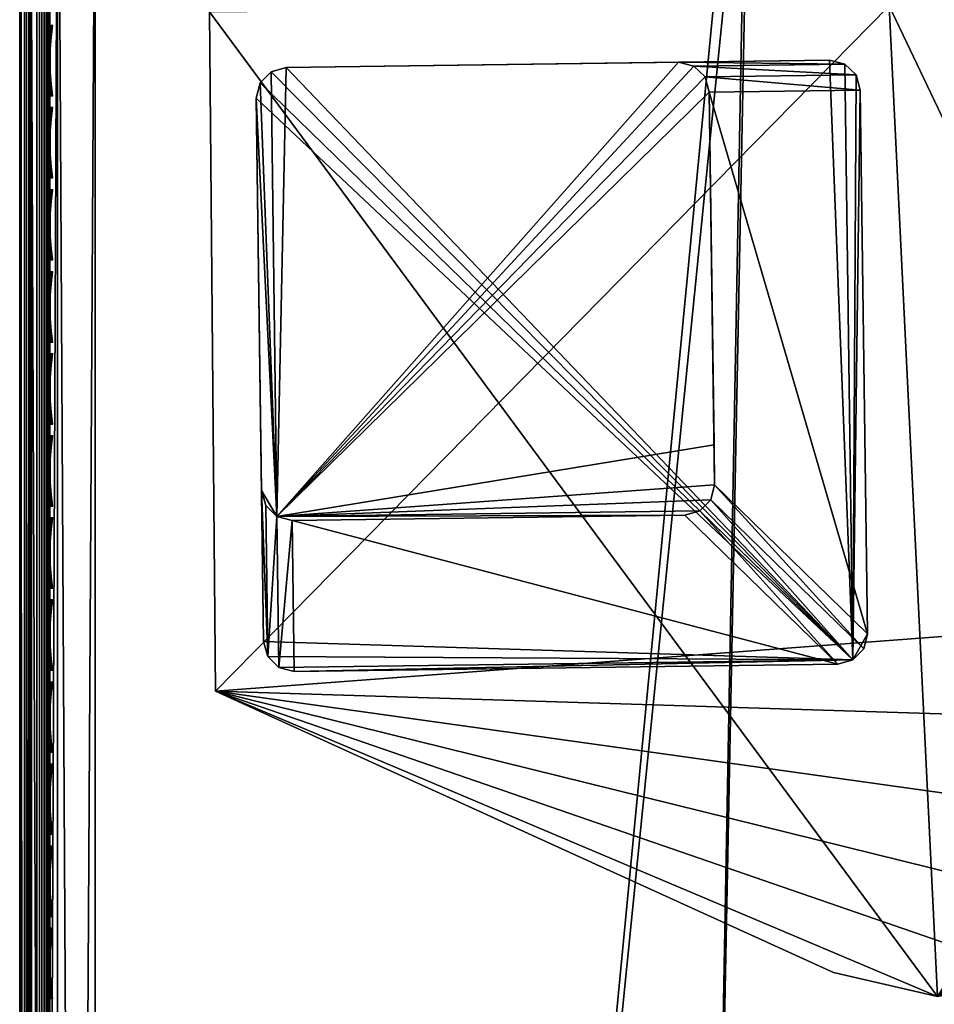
# Model space of a CAD drawing. Header units: inches. Extents: x 0 to 31.9, y -32.8 to 0.
# Tile 239 of 256: x 0 to 3, y -5.2 to -1.9. Entities that reach past the tile are written whole.
import ezdxf

# ---------------------------------------------------------------- set-up
doc = ezdxf.new("R2010")
doc.units = ezdxf.units.IN
doc.header["$LTSCALE"] = 0.03937
doc.header["$MEASUREMENT"] = 0
for name, color, linetype in [('A-FURN-3-ST', 151, 'Continuous'), ('A-FURN-3-ST-LG', 252, 'Continuous'), ('A-FURN-3-ST-LGHW', 32, 'Continuous'), ('A-FURN-3-ST-SEAM', 250, 'Continuous'), ('A-FURN-3-STITCH', 15, 'Continuous')]:
    doc.layers.add(name, color=color, linetype=linetype)

msp = doc.modelspace()

# ---------------------------------------------------------------- meshes
at = {"layer": 'A-FURN-3-ST'}
mesh = msp.add_polyface(dxfattribs=at)
corners = [(0, -23.1604, 5.25), (0, -0.5005, 5.25), (0.0335, -23.1604, 5.125), (0.0471, -23.4405, 5.2201), (0.0121, -23.3915, 5.2691), (0.0121, -23.2855, 5.1981), (0.0472, -23.3121, 5.134), (0, -23.2561, 5.2691), (0, -23.3372, 5.3233), (0.073, -23.3237, 5.1059), (0.125, -23.1604, 5.0335), (0.1943, -23.3494, 5.0439), (0.25, -23.1604, 5), (0.2494, -23.3518, 5.0381), (0.2497, -22.7661, 17.9789), (0.25, -22.5516, 18), (0.1946, -22.7649, 17.9728), (0.125, -22.5516, 17.9665), (0.0731, -22.7518, 17.907), (0.0335, -22.5516, 17.875), (0.0473, -22.7459, 17.8771), (0.0121, -22.7323, 17.8091), (0.0121, -22.9061, 17.7562), (0.0472, -22.9326, 17.8203), (0.0121, -23.0662, 17.6707), (0.0471, -23.1047, 17.7283), (0.0121, -23.2066, 17.5555), (0.0471, -23.2556, 17.6045), (0.012, -23.3218, 17.4152), (0.047, -23.3794, 17.4537), (0, -23.3367, 17.2257), (0.012, -23.4075, 17.2551), (0, -23.2581, 17.3726), (0, -23.1524, 17.5012), (0, -23.0236, 17.6069), (0, -22.8767, 17.6853), (0, -22.7173, 17.7337), (0, -22.5516, 17.75), (0.1939, -23.3246, 17.6736), (0.2489, -23.3291, 17.6781), (0.1941, -23.1589, 17.8095), (0.2491, -23.1624, 17.8148), (0.1943, -22.9699, 17.9104), (0.2494, -22.9723, 17.9163), (0.073, -22.9442, 17.8484), (0.0729, -23.1216, 17.7536), (0.0728, -23.2771, 17.626), (0.0728, -23.4047, 17.4706), (0.1937, -23.4606, 17.508), (1.9696, -23.3764, 17.6781), (1.9799, -23.1488, 17.8528), (1.9921, -22.8839, 17.9626), (1.9787, -23.2079, 5), (0, -23.4104, 5.5002), (0, -23.3914, 5.4045), (0, -23.4016, 16.9007), (0, -0.2505, 5.5), (0, -23.3852, 17.0664)]
mesh.append_faces([[corners[k] for k in face] for face in [(0, 1, 2), (3, 4, 5, 6), (6, 5, 2), (2, 5, 0), (0, 5, 7), (7, 5, 8), (8, 5, 4), (6, 2, 9), (9, 2, 10), (9, 10, 11), (11, 10, 12), (11, 12, 13), (14, 15, 16), (16, 15, 17), (16, 17, 18), (18, 17, 19), (18, 19, 20), (20, 19, 21), (20, 21, 22, 23), (23, 22, 24, 25), (25, 24, 26, 27), (27, 26, 28, 29), (30, 31, 32), (32, 31, 28), (32, 28, 33), (33, 28, 26), (33, 26, 34), (34, 26, 24), (34, 24, 35), (35, 24, 22), (35, 22, 36), (36, 22, 21), (36, 21, 37), (37, 21, 19), (38, 39, 40), (40, 39, 41), (40, 41, 42), (42, 41, 43), (42, 43, 16), (16, 43, 14), (42, 16, 18, 44), (44, 18, 20, 23), (44, 23, 25, 45), (45, 25, 27, 46), (46, 27, 29, 47), (42, 44, 45, 40), (40, 45, 46, 38), (38, 46, 47, 48), (39, 49, 41), (41, 50, 43), (43, 51, 14), (52, 13, 12), (0, 53, 1), (7, 8, 0), (0, 8, 54), (0, 54, 53), (53, 55, 56), (55, 57, 37), (37, 57, 30), (37, 30, 32), (32, 33, 37), (37, 33, 34), (37, 34, 35), (35, 36, 37)]])
mesh = msp.add_polyface(dxfattribs=at)
corners = [(13.0748, -2.4795, 18), (13.1341, -2.201, 17.9625), (10.9613, -2.0663, 18), (11.0109, -1.786, 17.9625), (8.8349, -1.7261, 18), (8.8748, -1.4442, 17.9625), (6.698, -1.4591, 18), (6.7281, -1.176, 17.9625), (4.5532, -1.2657, 18), (4.5735, -0.9817, 17.9625), (2.403, -1.1461, 18), (13.296, -1.4403, 17.1847), (13.3037, -1.4036, 16.9), (11.1463, -1.02, 17.1847), (11.1526, -0.9831, 16.9), (0.2502, -0.8859, 17.9788), (0.25, -1.1005, 18), (13.2732, -1.5477, 17.45), (11.1272, -1.1283, 17.45), (13.2368, -1.7187, 17.6778), (11.0968, -1.3004, 17.6778), (8.9682, -0.7828, 17.45), (8.9438, -0.9559, 17.6778), (13.1894, -1.9416, 17.8526), (11.0572, -1.5248, 17.8526), (8.9119, -1.1815, 17.8526), (6.7561, -0.9121, 17.8526), (13.3037, -1.4036, 5.5), (11.1526, -0.9831, 5.5), (13.1995, -1.8926, 5), (11.0655, -1.4755, 5), (13.2394, -1.7055, 5.0381), (11.0989, -1.287, 5.0381), (11.1272, -1.1273, 5.1464), (13.2732, -1.5468, 5.1464), (11.1461, -1.0206, 5.3087), (13.2958, -1.4408, 5.3087), (8.9184, -1.1319, 5), (8.9452, -0.9425, 5.0381), (8.968, -0.7818, 5.1464), (15.318, -2.3829, 5), (8.8263, -24.1308, 5), (7.1307, -23.7908, 5), (5.4222, -23.5234, 5), (3.7038, -23.3289, 5), (6.7607, -0.8624, 5), (4.595, -0.6671, 5), (1.9787, -23.2079, 5), (2.424, -0.5465, 5), (0.25, -23.1604, 5), (0.25, -0.5005, 5), (0.0335, -23.1604, 5.125), (0, -0.5005, 5.25), (0.0335, -0.5005, 5.125), (0.125, -23.1604, 5.0335), (0.125, -0.5005, 5.0335), (0.0335, -1.1005, 17.875), (0.0122, -0.9197, 17.8092), (0, -1.1005, 17.75), (0.25, -22.5516, 18), (0.125, -22.5516, 17.9665), (0.125, -1.1005, 17.9665), (0.0335, -22.5516, 17.875), (0, -22.5516, 17.75), (0, -23.4104, 5.5002), (0, -0.2505, 5.5), (0, -23.4016, 16.9007), (0, -0.2505, 16.9), (8.958, -23.5365, 18), (15.1728, -2.965, 18), (7.2364, -23.1913, 18), (5.5016, -22.9198, 18), (3.7568, -22.7225, 18), (2.0052, -22.5997, 18)]
mesh.append_faces([[corners[k] for k in face] for face in [(0, 1, 2), (2, 1, 3), (2, 3, 4), (4, 3, 5), (4, 5, 6), (6, 5, 7), (6, 7, 8), (8, 7, 9), (8, 9, 10), (11, 12, 13), (13, 12, 14), (15, 16, 10), (17, 11, 13, 18), (19, 17, 18, 20), (20, 18, 21, 22), (23, 19, 20, 24), (24, 20, 22, 25), (1, 23, 24, 3), (3, 24, 25, 5), (5, 25, 26, 7), (12, 27, 14), (14, 27, 28), (29, 30, 31), (31, 30, 32), (31, 32, 33, 34), (34, 33, 35, 36), (36, 35, 27), (27, 35, 28), (30, 37, 32), (32, 37, 38), (32, 38, 39, 33), (40, 41, 29), (29, 42, 30), (30, 43, 37), (37, 44, 45), (45, 44, 46), (46, 47, 48), (48, 49, 50), (51, 52, 53), (51, 53, 54), (54, 53, 55), (54, 55, 49), (49, 55, 50), (56, 57, 58), (59, 16, 60), (60, 16, 61), (60, 61, 62), (62, 61, 56), (62, 56, 63), (63, 56, 58), (52, 64, 65), (65, 66, 67), (67, 66, 63), (67, 63, 58), (68, 69, 0), (70, 0, 2), (71, 2, 4), (72, 4, 6), (72, 6, 8), (72, 8, 73), (73, 8, 10), (73, 10, 59), (59, 10, 16)]])
mesh = msp.add_polyface(dxfattribs=at)
corners = [(8.9184, -1.1319, 5), (5.4222, -23.5234, 5), (3.7038, -23.3289, 5), (4.595, -0.6671, 5), (1.9787, -23.2079, 5), (2.424, -0.5465, 5), (0.25, -23.1604, 5), (7.0449, -24.2745, 16.9008), (7.0512, -24.2374, 17.1854), (5.3573, -24.0103, 16.9008), (5.3619, -23.9729, 17.1854), (3.6599, -23.8182, 16.9008), (3.6628, -23.7807, 17.1854), (1.956, -23.6986, 16.9008), (1.9571, -23.6609, 17.1854), (0.2485, -23.6516, 16.9008), (0.2486, -23.5676, 17.3215), (1.9617, -23.551, 17.4505), (0.2487, -23.4659, 17.5116), (1.9696, -23.3764, 17.6781), (0.2491, -23.1624, 17.8148), (1.9799, -23.1488, 17.8528), (0.2494, -22.9723, 17.9163), (1.9921, -22.8839, 17.9626), (0.2497, -22.7661, 17.9789), (2.0052, -22.5997, 18), (0.25, -22.5516, 18), (5.4641, -23.2019, 17.9626), (7.2364, -23.1913, 18), (5.5016, -22.9198, 18), (3.7315, -23.0059, 17.9626), (3.7568, -22.7225, 18), (7.1404, -23.7326, 17.8528), (7.1867, -23.4715, 17.9626), (5.4291, -23.4648, 17.8528), (3.7079, -23.2701, 17.8528), (7.1007, -23.9569, 17.6781), (5.3991, -23.6906, 17.6781), (3.6877, -23.4969, 17.6781), (7.0703, -24.1291, 17.4505), (5.3761, -23.8639, 17.4505), (3.6723, -23.6711, 17.4505), (7.0434, -24.2832, 5.5004), (5.3561, -24.019, 5.5004), (3.6592, -23.827, 5.5004), (1.9556, -23.7073, 5.5004), (0.2485, -23.6604, 5.5004), (7.0499, -24.2458, 5.3089), (5.361, -23.9814, 5.3089), (3.6624, -23.7891, 5.3089), (1.9571, -23.6694, 5.3089), (0.2486, -23.6223, 5.309), (1.9621, -23.5612, 5.1466), (0.2489, -23.5141, 5.1466), (1.9697, -23.3991, 5.0381), (0.2494, -23.3518, 5.0381), (3.6866, -23.5196, 5.0381), (3.672, -23.6812, 5.1466), (5.3968, -23.7131, 5.0381), (5.3753, -23.874, 5.1466), (7.1307, -23.7908, 5), (7.0972, -23.9793, 5.0381), (7.0688, -24.1391, 5.1466), (8.8349, -1.7261, 18)]
mesh.append_faces([[corners[k] for k in face] for face in [(0, 1, 2), (3, 2, 4), (5, 4, 6), (7, 8, 9), (9, 8, 10), (9, 10, 11), (11, 10, 12), (11, 12, 13), (13, 12, 14), (13, 14, 15), (16, 14, 17), (18, 17, 19), (20, 19, 21), (22, 21, 23), (24, 23, 25), (24, 25, 26), (27, 28, 29), (27, 29, 30), (30, 29, 31), (30, 31, 23), (23, 31, 25), (32, 33, 27, 34), (34, 27, 30, 35), (35, 30, 23, 21), (36, 32, 34, 37), (37, 34, 35, 38), (38, 35, 21, 19), (39, 36, 37, 40), (40, 37, 38, 41), (41, 38, 19, 17), (8, 39, 40, 10), (10, 40, 41, 12), (12, 41, 17, 14), (42, 7, 43), (43, 7, 9), (43, 9, 44), (44, 9, 11), (44, 11, 45), (45, 11, 13), (45, 13, 46), (47, 42, 43), (47, 43, 48), (48, 43, 44), (48, 44, 49), (49, 44, 45), (49, 45, 50), (50, 45, 46), (50, 51, 52), (52, 53, 54), (54, 55, 4), (4, 2, 54), (54, 2, 56), (54, 56, 57, 52), (52, 57, 49, 50), (2, 1, 56), (56, 1, 58), (56, 58, 59, 57), (57, 59, 48, 49), (1, 60, 58), (58, 60, 61), (58, 61, 62, 59), (59, 62, 47, 48), (29, 63, 31)]])
at = {"layer": 'A-FURN-3-ST-LG'}
mesh = msp.add_polyface(dxfattribs=at)
corners = [(2.7568, -4.0559, 4.8029), (0.908, -4.0939, 4.8029), (2.7071, -4.0698, 4.8029), (0.8578, -4.0811, 4.8029), (0.8207, -4.0448, 4.8029), (0.8067, -3.9948, 4.8029), (0.7826, -2.1967, 4.8029), (0.7953, -2.1466, 4.8029), (0.8314, -2.1095, 4.8029), (0.8811, -2.0955, 4.8029), (2.6793, -2.0714, 4.8029), (2.7297, -2.084, 4.8029), (2.7669, -2.1201, 4.8029), (2.781, -2.1699, 4.8029), (2.8051, -3.9691, 4.8029), (2.7926, -4.0191, 4.8029), (0.8314, -2.1095, 0.0066), (0.8811, -2.0955, 0.0066), (0.7953, -2.1466, 0.0066), (0.7826, -2.1967, 0.0066), (2.1796, -2.0781, 0.0066), (2.2301, -2.0907, 0.0066), (2.2673, -2.1268, 0.0066), (2.2815, -2.1766, 0.0066), (0.9013, -3.5942, 0.0066), (0.8511, -3.5815, 0.0066), (0.814, -3.5452, 0.0066), (0.8, -3.4951, 0.0066), (2.2008, -3.5768, 0.0066), (2.2504, -3.5629, 0.0066), (2.2862, -3.5261, 0.0066), (2.2989, -3.4762, 0.0066), (2.2971, -3.3437, 0.0066)]
mesh.append_faces([[corners[k] for k in face] for face in [(16, 9, 17), (16, 8, 9), (6, 18, 19), (6, 7, 18), (10, 17, 9), (10, 20, 17), (11, 20, 10), (11, 21, 20), (12, 21, 11), (12, 22, 21), (13, 22, 12), (13, 23, 22), (3, 24, 1), (3, 25, 24), (4, 25, 3), (4, 26, 25), (27, 4, 5), (27, 26, 4), (5, 19, 27), (5, 6, 19), (2, 24, 28), (2, 1, 24), (29, 2, 28), (29, 0, 2), (30, 0, 29), (30, 15, 0), (31, 15, 30), (31, 14, 15), (23, 14, 31), (23, 13, 14)]])
mesh.append_faces([[corners[k] for k in face] for face in [(0, 1, 2), (18, 8, 16), (25, 28, 24), (25, 22, 23)]], dxfattribs={"vtx0": -1})
mesh.append_faces([[corners[k] for k in face] for face in [(25, 32, 31)]], dxfattribs={"vtx0": -1, "vtx1": -1})
mesh.append_faces([[corners[k] for k in face] for face in [(0, 3, 1), (0, 4, 3), (0, 5, 4), (0, 6, 5), (0, 7, 6), (0, 8, 7), (0, 9, 8), (0, 10, 9), (0, 11, 10), (0, 12, 11), (0, 13, 12), (0, 14, 13), (25, 29, 28), (25, 30, 29), (25, 21, 22), (25, 20, 21), (25, 17, 20), (25, 16, 17), (25, 18, 16), (25, 19, 18), (25, 27, 19)]], dxfattribs={"vtx0": -1, "vtx2": -1})
mesh.append_faces([[corners[k] for k in face] for face in [(23, 31, 32), (25, 23, 32)]], dxfattribs={"vtx1": -1, "vtx2": -1})
mesh.append_faces([[corners[k] for k in face] for face in [(0, 15, 14), (18, 7, 8), (25, 31, 30), (25, 26, 27)]], dxfattribs={"vtx2": -1})
at = {"layer": 'A-FURN-3-ST-LGHW'}
mesh = msp.add_polyface(dxfattribs=at)
corners = [(0.6478, -4.1596, 5.0066), (3.0367, -5.1692, 5.0066), (2.6919, -5.0908, 5.0066), (3.3844, -5.1047, 5.0066), (3.6781, -4.9078, 5.0066), (3.8698, -4.6106, 5.0066), (3.9281, -4.2618, 5.0066), (3.8435, -3.9184, 5.0066), (2.8761, -1.8912, 5.0066), (0.6277, -1.9112, 5.0066), (2.6919, -5.0908, 4.7568), (3.0367, -5.1692, 4.7568), (3.3844, -5.1047, 4.7568), (3.6781, -4.9078, 4.7568), (3.8698, -4.6106, 4.7568), (3.9281, -4.2618, 4.7568), (3.8435, -3.9184, 4.7568), (0.6478, -4.1596, 4.7568), (0.6277, -1.9112, 4.7568), (2.8761, -1.8912, 4.7568)]
mesh.append_faces([[corners[k] for k in face] for face in [(2, 10, 1), (10, 11, 1), (1, 11, 3), (11, 12, 3), (3, 12, 4), (12, 13, 4), (4, 13, 5), (13, 14, 5), (5, 14, 6), (14, 15, 6), (7, 6, 16), (6, 15, 16), (8, 7, 19), (7, 16, 19), (17, 10, 0), (10, 2, 0)]])
mesh.append_faces([[corners[k] for k in face] for face in [(2, 1, 0), (10, 17, 11), (9, 8, 18), (0, 9, 17)]], dxfattribs={"vtx1": -1})
mesh.append_faces([[corners[k] for k in face] for face in [(1, 3, 0), (3, 4, 0), (4, 5, 0), (5, 6, 0), (6, 7, 0), (7, 8, 0), (17, 18, 11), (18, 19, 11), (19, 16, 11), (16, 15, 11), (15, 14, 11), (14, 13, 11)]], dxfattribs={"vtx1": -1, "vtx2": -1})
mesh.append_faces([[corners[k] for k in face] for face in [(8, 9, 0), (13, 12, 11), (8, 19, 18), (9, 18, 17)]], dxfattribs={"vtx2": -1})
at = {"layer": 'A-FURN-3-ST-SEAM'}
mesh = msp.add_polyface(dxfattribs=at)
corners = [(8.367, -0.901, 17.7208), (8.4032, -0.8871, 17.7271), (6.3732, -0.6491, 17.7271), (6.337, -0.664, 17.7208), (4.3366, -0.4765, 17.7271), (4.3042, -0.5161, 17.6902), (4.3338, -0.5192, 17.6706), (6.3348, -0.6871, 17.6902), (6.369, -0.6917, 17.6706), (8.3641, -0.924, 17.6902), (8.3976, -0.9296, 17.6706), (8.3652, -0.9155, 17.7078), (6.3356, -0.6786, 17.7078), (4.3057, -0.4929, 17.7208), (4.3048, -0.5076, 17.7078), (6.3745, -0.6357, 17.628), (8.3687, -0.8886, 17.6292), (6.3382, -0.6516, 17.6292), (4.3374, -0.4632, 17.628), (6.3353, -0.6818, 17.6522), (8.3648, -0.9188, 17.6522), (8.3664, -0.9059, 17.6377), (6.3365, -0.669, 17.6377), (4.3046, -0.5108, 17.6522), (4.3054, -0.4979, 17.6377), (4.3065, -0.4805, 17.6292), (8.372, -0.8633, 17.7259), (6.3407, -0.6262, 17.7259), (6.3419, -0.6139, 17.6344), (8.3736, -0.8511, 17.6344), (8.3755, -0.8366, 17.6473), (6.3433, -0.5994, 17.6473), (8.3766, -0.8281, 17.6648), (6.3441, -0.5908, 17.6648), (8.3767, -0.8269, 17.6842), (6.3443, -0.5896, 17.6842), (8.3759, -0.8331, 17.7027), (6.3437, -0.5959, 17.7027), (8.3743, -0.8459, 17.7173), (6.3424, -0.6087, 17.7173), (0.1, -8.2503, 17.9), (0.0965, -8.2503, 17.8826), (0.1, -1.1, 17.9), (0.0965, -1.1, 17.8826), (0.1, -0.9149, 17.8825), (0.0965, -0.9101, 17.8639), (0.1, -0.9068, 17.881), (0.1, -0.7328, 17.8301), (0.0965, -0.724, 17.8078), (0.1, -0.7173, 17.8239), (0.1, -0.5637, 17.7439), (0.0965, -0.5527, 17.7159), (0.0929, -8.2503, 17.9255), (0.0929, -1.1, 17.9255), (0.0929, -0.9018, 17.906), (0.0929, -0.7075, 17.8475), (0.0929, -0.5288, 17.7515), (0.0872, -0.7297, 17.7939), (0.0872, -0.5611, 17.7033), (0.0872, -1.1, 17.8675), (0.0872, -8.2503, 17.8675)]
mesh.append_faces([[corners[k] for k in face] for face in [(0, 1, 2), (0, 2, 3), (3, 2, 4), (5, 6, 7), (7, 6, 8), (7, 8, 9), (9, 8, 10), (11, 0, 3, 12), (12, 3, 13, 14), (9, 11, 12, 7), (7, 12, 14, 5), (15, 16, 17), (15, 17, 18), (6, 19, 8), (8, 19, 20), (8, 20, 10), (21, 20, 19, 22), (22, 19, 23, 24), (16, 21, 22, 17), (17, 22, 24, 25), (2, 26, 27), (2, 27, 4), (15, 28, 29), (30, 29, 28, 31), (32, 30, 31, 33), (34, 32, 33, 35), (36, 34, 35, 37), (38, 36, 37, 39), (26, 38, 39, 27), (40, 41, 42), (42, 41, 43), (42, 43, 44), (44, 43, 45), (44, 45, 46), (46, 45, 47), (47, 45, 48), (47, 48, 49), (49, 48, 50), (50, 48, 51), (52, 40, 53), (53, 40, 42), (53, 42, 44), (53, 44, 54), (54, 44, 46), (54, 46, 47), (54, 47, 55), (55, 47, 49), (55, 49, 50), (55, 50, 56), (57, 58, 51, 48), (59, 43, 41, 60)]])
mesh = msp.add_polyface(dxfattribs=at)
corners = [(0.0734, -0.5673, 17.694), (0.0872, -0.5611, 17.7033), (0.0872, -0.7297, 17.7939), (0.0734, -0.7341, 17.7835), (0.0872, -0.913, 17.8491), (0.0734, -0.9152, 17.8381), (0.0872, -1.1, 17.8675), (0.0734, -1.1, 17.8563), (0.0872, -8.2503, 17.8675), (0.0734, -8.2503, 17.8563), (0.0567, -8.2503, 17.8505), (0.0567, -1.1, 17.8505), (0.0567, -0.9163, 17.8324), (0.0567, -0.7363, 17.7781), (0.0567, -0.5706, 17.6892), (0.0228, -0.5659, 17.6961), (0.039, -0.57, 17.69), (0.039, -0.7359, 17.7791), (0.0228, -0.7331, 17.7858), (0.039, -0.9161, 17.8334), (0.0228, -0.9147, 17.8406), (0.039, -1.1, 17.8515), (0.0228, -1.1, 17.8588), (0.039, -8.2503, 17.8515), (0.0228, -8.2503, 17.8588), (0.0019, -8.2503, 17.8868), (0.0019, -1.1, 17.8868), (0.0019, -0.9093, 17.868), (0.0019, -0.7224, 17.8117), (0.0019, -0.5503, 17.7193), (0.0051, -0.5309, 17.7483), (0.0003, -0.5405, 17.734), (0.0003, -0.7156, 17.8281), (0.0051, -0.709, 17.8439), (0.0003, -0.9059, 17.8854), (0.0051, -0.9026, 17.9022), (0.0003, -1.1, 17.9045), (0.0051, -1.1, 17.9217), (0.0003, -8.2503, 17.9045), (0.0051, -8.2503, 17.9217), (0.0655, -8.2503, 17.9472), (0.0812, -8.2503, 17.939), (0.0812, -1.1, 17.939), (0.0655, -1.1, 17.9472), (0.0812, -0.8992, 17.9192), (0.0655, -0.8977, 17.9272), (0.0812, -0.7024, 17.8599), (0.0655, -0.6993, 17.8674), (0.0812, -0.5213, 17.7627), (0.0655, -0.5167, 17.7694), (0.0929, -8.2503, 17.9255), (0.0929, -1.1, 17.9255), (0.0929, -0.9018, 17.906), (0.0929, -0.7075, 17.8475), (0.0929, -0.5288, 17.7515), (0.0304, -0.5174, 17.7684), (0.0304, -0.6998, 17.8662), (0.0304, -0.8979, 17.9259), (0.0304, -1.1, 17.9459), (0.0304, -8.2503, 17.9459), (0.0155, -0.5228, 17.7603), (0.0155, -0.7035, 17.8573), (0.0155, -0.8998, 17.9164), (0.0155, -1.1, 17.9362), (0.0155, -8.2503, 17.9362), (0.0965, -0.724, 17.8078), (0.0965, -0.9101, 17.8639), (0.0965, -1.1, 17.8826)]
mesh.append_faces([[corners[k] for k in face] for face in [(0, 1, 2, 3), (3, 2, 4, 5), (5, 4, 6, 7), (7, 6, 8, 9), (9, 10, 11, 7), (7, 11, 12, 5), (5, 12, 13, 3), (3, 13, 14, 0), (15, 16, 17, 18), (18, 17, 19, 20), (20, 19, 21, 22), (22, 21, 23, 24), (24, 25, 26, 22), (22, 26, 27, 20), (20, 27, 28, 18), (18, 28, 29, 15), (30, 31, 32, 33), (33, 32, 34, 35), (35, 34, 36, 37), (37, 36, 38, 39), (40, 41, 42, 43), (43, 42, 44, 45), (45, 44, 46, 47), (47, 46, 48, 49), (41, 50, 51, 42), (42, 51, 52, 44), (44, 52, 53, 46), (46, 53, 54, 48), (49, 55, 56, 47), (47, 56, 57, 45), (45, 57, 58, 43), (43, 58, 59, 40), (55, 60, 61, 56), (56, 61, 62, 57), (57, 62, 63, 58), (58, 63, 64, 59), (60, 30, 33, 61), (61, 33, 35, 62), (62, 35, 37, 63), (63, 37, 39, 64), (17, 16, 14, 13), (32, 31, 29, 28), (2, 65, 66, 4), (4, 66, 67, 6), (17, 13, 12, 19), (19, 12, 11, 21), (21, 11, 10, 23), (32, 28, 27, 34), (34, 27, 26, 36), (36, 26, 25, 38)]])
at = {"layer": 'A-FURN-3-STITCH'}
mesh = msp.add_polymesh((7, 4), dxfattribs=at)
for k, corner in enumerate([(0.1093, -1.9568, 17.9558), (0.1071, -1.9567, 17.9543), (0.1028, -1.9567, 17.9514), (0.1007, -1.9567, 17.9499), (0.105, -1.9952, 17.9615), (0.1003, -1.9953, 17.9637), (0.096, -1.9952, 17.9608), (0.0964, -1.9951, 17.9556), (0.1024, -2.0341, 17.9646), (0.0977, -2.0341, 17.9669), (0.0934, -2.0341, 17.964), (0.0938, -2.034, 17.9588), (0.1016, -2.0732, 17.9652), (0.0969, -2.0732, 17.9675), (0.0926, -2.0732, 17.9646), (0.0929, -2.0731, 17.9594), (0.1024, -2.1122, 17.9633), (0.0977, -2.1123, 17.9656), (0.0934, -2.1122, 17.9627), (0.0938, -2.1121, 17.9575), (0.105, -2.151, 17.9589), (0.1003, -2.151, 17.9611), (0.096, -2.151, 17.9582), (0.0964, -2.1509, 17.953), (0.1093, -2.1892, 17.9519), (0.1071, -2.1892, 17.9505), (0.1028, -2.1892, 17.9476), (0.1007, -2.1891, 17.9461)]):
    mesh.set_mesh_vertex(divmod(k, 4), corner)
mesh = msp.add_polymesh((7, 4), dxfattribs=at)
for k, corner in enumerate([(0.1093, -2.2283, 17.9558), (0.1071, -2.2283, 17.9543), (0.1028, -2.2282, 17.9514), (0.1007, -2.2282, 17.9499), (0.105, -2.2667, 17.9615), (0.1003, -2.2668, 17.9637), (0.096, -2.2667, 17.9608), (0.0964, -2.2667, 17.9556), (0.1024, -2.3056, 17.9646), (0.0977, -2.3057, 17.9669), (0.0934, -2.3056, 17.964), (0.0938, -2.3055, 17.9588), (0.1016, -2.3447, 17.9652), (0.0969, -2.3448, 17.9675), (0.0926, -2.3447, 17.9646), (0.0929, -2.3446, 17.9594), (0.1024, -2.3838, 17.9633), (0.0977, -2.3838, 17.9656), (0.0934, -2.3838, 17.9627), (0.0938, -2.3837, 17.9575), (0.105, -2.4225, 17.9589), (0.1003, -2.4226, 17.9611), (0.096, -2.4225, 17.9582), (0.0964, -2.4224, 17.953), (0.1093, -2.4608, 17.9519), (0.1071, -2.4607, 17.9505), (0.1028, -2.4607, 17.9476), (0.1007, -2.4607, 17.9461)]):
    mesh.set_mesh_vertex(divmod(k, 4), corner)
mesh = msp.add_polymesh((7, 4), dxfattribs=at)
for k, corner in enumerate([(0.1093, -2.4998, 17.9558), (0.1071, -2.4998, 17.9543), (0.1028, -2.4998, 17.9514), (0.1007, -2.4997, 17.9499), (0.105, -2.5383, 17.9615), (0.1003, -2.5383, 17.9637), (0.096, -2.5383, 17.9608), (0.0964, -2.5382, 17.9556), (0.1024, -2.5772, 17.9646), (0.0977, -2.5772, 17.9669), (0.0934, -2.5772, 17.964), (0.0938, -2.5771, 17.9588), (0.1016, -2.6163, 17.9652), (0.0969, -2.6163, 17.9675), (0.0926, -2.6162, 17.9646), (0.0929, -2.6162, 17.9594), (0.1024, -2.6553, 17.9633), (0.0977, -2.6553, 17.9656), (0.0934, -2.6553, 17.9627), (0.0938, -2.6552, 17.9575), (0.105, -2.6941, 17.9589), (0.1003, -2.6941, 17.9611), (0.096, -2.694, 17.9582), (0.0964, -2.694, 17.953), (0.1093, -2.7323, 17.9519), (0.1071, -2.7323, 17.9505), (0.1028, -2.7322, 17.9476), (0.1007, -2.7322, 17.9461)]):
    mesh.set_mesh_vertex(divmod(k, 4), corner)
mesh = msp.add_polymesh((7, 4), dxfattribs=at)
for k, corner in enumerate([(0.1093, -2.7714, 17.9558), (0.1071, -2.7713, 17.9543), (0.1028, -2.7713, 17.9514), (0.1007, -2.7713, 17.9499), (0.105, -2.8098, 17.9615), (0.1003, -2.8098, 17.9637), (0.096, -2.8098, 17.9608), (0.0964, -2.8097, 17.9556), (0.1024, -2.8487, 17.9646), (0.0977, -2.8487, 17.9669), (0.0934, -2.8487, 17.964), (0.0938, -2.8486, 17.9588), (0.1016, -2.8878, 17.9652), (0.0969, -2.8878, 17.9675), (0.0926, -2.8878, 17.9646), (0.0929, -2.8877, 17.9594), (0.1024, -2.9268, 17.9633), (0.0977, -2.9269, 17.9656), (0.0934, -2.9268, 17.9627), (0.0938, -2.9267, 17.9575), (0.105, -2.9656, 17.9589), (0.1003, -2.9656, 17.9611), (0.096, -2.9656, 17.9582), (0.0964, -2.9655, 17.953), (0.1093, -3.0038, 17.9519), (0.1071, -3.0038, 17.9505), (0.1028, -3.0038, 17.9476), (0.1007, -3.0037, 17.9461)]):
    mesh.set_mesh_vertex(divmod(k, 4), corner)
mesh = msp.add_polymesh((7, 4), dxfattribs=at)
for k, corner in enumerate([(0.1093, -3.0429, 17.9558), (0.1071, -3.0429, 17.9543), (0.1028, -3.0428, 17.9514), (0.1007, -3.0428, 17.9499), (0.105, -3.0813, 17.9615), (0.1003, -3.0814, 17.9637), (0.096, -3.0813, 17.9608), (0.0964, -3.0812, 17.9556), (0.1024, -3.1202, 17.9646), (0.0977, -3.1203, 17.9669), (0.0934, -3.1202, 17.964), (0.0938, -3.1201, 17.9588), (0.1016, -3.1593, 17.9652), (0.0969, -3.1593, 17.9675), (0.0926, -3.1593, 17.9646), (0.0929, -3.1592, 17.9594), (0.1024, -3.1984, 17.9633), (0.0977, -3.1984, 17.9656), (0.0934, -3.1983, 17.9627), (0.0938, -3.1983, 17.9575), (0.105, -3.2371, 17.9589), (0.1003, -3.2372, 17.9611), (0.096, -3.2371, 17.9582), (0.0964, -3.237, 17.953), (0.1093, -3.2754, 17.9519), (0.1071, -3.2753, 17.9505), (0.1028, -3.2753, 17.9476), (0.1007, -3.2753, 17.9461)]):
    mesh.set_mesh_vertex(divmod(k, 4), corner)
mesh = msp.add_polymesh((7, 4), dxfattribs=at)
for k, corner in enumerate([(0.1093, -3.3144, 17.9558), (0.1071, -3.3144, 17.9543), (0.1028, -3.3143, 17.9514), (0.1007, -3.3143, 17.9499), (0.105, -3.3529, 17.9615), (0.1003, -3.3529, 17.9637), (0.096, -3.3529, 17.9608), (0.0964, -3.3528, 17.9556), (0.1024, -3.3918, 17.9646), (0.0977, -3.3918, 17.9669), (0.0934, -3.3917, 17.964), (0.0938, -3.3917, 17.9588), (0.1016, -3.4308, 17.9652), (0.0969, -3.4309, 17.9675), (0.0926, -3.4308, 17.9646), (0.0929, -3.4307, 17.9594), (0.1024, -3.4699, 17.9633), (0.0977, -3.4699, 17.9656), (0.0934, -3.4699, 17.9627), (0.0938, -3.4698, 17.9575), (0.105, -3.5086, 17.9589), (0.1003, -3.5087, 17.9611), (0.096, -3.5086, 17.9582), (0.0964, -3.5086, 17.953), (0.1093, -3.5469, 17.9519), (0.1071, -3.5469, 17.9505), (0.1028, -3.5468, 17.9476), (0.1007, -3.5468, 17.9461)]):
    mesh.set_mesh_vertex(divmod(k, 4), corner)
mesh = msp.add_polymesh((7, 4), dxfattribs=at)
for k, corner in enumerate([(0.1093, -3.5859, 17.9558), (0.1071, -3.5859, 17.9543), (0.1028, -3.5859, 17.9514), (0.1007, -3.5858, 17.9499), (0.105, -3.6244, 17.9615), (0.1003, -3.6244, 17.9637), (0.096, -3.6244, 17.9608), (0.0964, -3.6243, 17.9556), (0.1024, -3.6633, 17.9646), (0.0977, -3.6633, 17.9669), (0.0934, -3.6633, 17.964), (0.0938, -3.6632, 17.9588), (0.1016, -3.7024, 17.9652), (0.0969, -3.7024, 17.9675), (0.0926, -3.7024, 17.9646), (0.0929, -3.7023, 17.9594), (0.1024, -3.7414, 17.9633), (0.0977, -3.7415, 17.9656), (0.0934, -3.7414, 17.9627), (0.0938, -3.7413, 17.9575), (0.105, -3.7802, 17.9589), (0.1003, -3.7802, 17.9611), (0.096, -3.7802, 17.9582), (0.0964, -3.7801, 17.953), (0.1093, -3.8184, 17.9519), (0.1071, -3.8184, 17.9505), (0.1028, -3.8183, 17.9476), (0.1007, -3.8183, 17.9461)]):
    mesh.set_mesh_vertex(divmod(k, 4), corner)
mesh = msp.add_polymesh((7, 4), dxfattribs=at)
for k, corner in enumerate([(0.1093, -3.8575, 17.9558), (0.1071, -3.8575, 17.9543), (0.1028, -3.8574, 17.9514), (0.1007, -3.8574, 17.9499), (0.105, -3.8959, 17.9615), (0.1003, -3.896, 17.9637), (0.096, -3.8959, 17.9608), (0.0964, -3.8958, 17.9556), (0.1024, -3.9348, 17.9646), (0.0977, -3.9349, 17.9669), (0.0934, -3.9348, 17.964), (0.0938, -3.9347, 17.9588), (0.1016, -3.9739, 17.9652), (0.0969, -3.9739, 17.9675), (0.0926, -3.9739, 17.9646), (0.0929, -3.9738, 17.9594), (0.1024, -4.0129, 17.9633), (0.0977, -4.013, 17.9656), (0.0934, -4.0129, 17.9627), (0.0938, -4.0128, 17.9575), (0.105, -4.0517, 17.9589), (0.1003, -4.0517, 17.9611), (0.096, -4.0517, 17.9582), (0.0964, -4.0516, 17.953), (0.1093, -4.0899, 17.9519), (0.1071, -4.0899, 17.9505), (0.1028, -4.0899, 17.9476), (0.1007, -4.0899, 17.9461)]):
    mesh.set_mesh_vertex(divmod(k, 4), corner)
mesh = msp.add_polymesh((7, 4), dxfattribs=at)
for k, corner in enumerate([(0.1093, -4.129, 17.9558), (0.1071, -4.129, 17.9543), (0.1028, -4.1289, 17.9514), (0.1007, -4.1289, 17.9499), (0.105, -4.1675, 17.9615), (0.1003, -4.1675, 17.9637), (0.096, -4.1674, 17.9608), (0.0964, -4.1674, 17.9556), (0.1024, -4.2063, 17.9646), (0.0977, -4.2064, 17.9669), (0.0934, -4.2063, 17.964), (0.0938, -4.2062, 17.9588), (0.1016, -4.2454, 17.9652), (0.0969, -4.2455, 17.9675), (0.0926, -4.2454, 17.9646), (0.0929, -4.2453, 17.9594), (0.1024, -4.2845, 17.9633), (0.0977, -4.2845, 17.9656), (0.0934, -4.2845, 17.9627), (0.0938, -4.2844, 17.9575), (0.105, -4.3232, 17.9589), (0.1003, -4.3233, 17.9611), (0.096, -4.3232, 17.9582), (0.0964, -4.3231, 17.953), (0.1093, -4.3615, 17.9519), (0.1071, -4.3615, 17.9505), (0.1028, -4.3614, 17.9476), (0.1007, -4.3614, 17.9461)]):
    mesh.set_mesh_vertex(divmod(k, 4), corner)
mesh = msp.add_polymesh((7, 4), dxfattribs=at)
for k, corner in enumerate([(0.1093, -4.4005, 17.9558), (0.1071, -4.4005, 17.9543), (0.1028, -4.4005, 17.9514), (0.1007, -4.4004, 17.9499), (0.105, -4.439, 17.9615), (0.1003, -4.439, 17.9637), (0.096, -4.439, 17.9608), (0.0964, -4.4389, 17.9556), (0.1024, -4.4779, 17.9646), (0.0977, -4.4779, 17.9669), (0.0934, -4.4779, 17.964), (0.0938, -4.4778, 17.9588), (0.1016, -4.517, 17.9652), (0.0969, -4.517, 17.9675), (0.0926, -4.5169, 17.9646), (0.0929, -4.5169, 17.9594), (0.1024, -4.556, 17.9633), (0.0977, -4.556, 17.9656), (0.0934, -4.556, 17.9627), (0.0938, -4.5559, 17.9575), (0.105, -4.5948, 17.9589), (0.1003, -4.5948, 17.9611), (0.096, -4.5948, 17.9582), (0.0964, -4.5947, 17.953), (0.1093, -4.633, 17.9519), (0.1071, -4.633, 17.9505), (0.1028, -4.6329, 17.9476), (0.1007, -4.6329, 17.9461)]):
    mesh.set_mesh_vertex(divmod(k, 4), corner)
mesh = msp.add_polymesh((7, 4), dxfattribs=at)
for k, corner in enumerate([(0.1093, -4.6721, 17.9558), (0.1071, -4.672, 17.9543), (0.1028, -4.672, 17.9514), (0.1007, -4.672, 17.9499), (0.105, -4.7105, 17.9615), (0.1003, -4.7106, 17.9637), (0.096, -4.7105, 17.9608), (0.0964, -4.7104, 17.9556), (0.1024, -4.7494, 17.9646), (0.0977, -4.7494, 17.9669), (0.0934, -4.7494, 17.964), (0.0938, -4.7493, 17.9588), (0.1016, -4.7885, 17.9652), (0.0969, -4.7885, 17.9675), (0.0926, -4.7885, 17.9646), (0.0929, -4.7884, 17.9594), (0.1024, -4.8275, 17.9633), (0.0977, -4.8276, 17.9656), (0.0934, -4.8275, 17.9627), (0.0938, -4.8274, 17.9575), (0.105, -4.8663, 17.9589), (0.1003, -4.8663, 17.9611), (0.096, -4.8663, 17.9582), (0.0964, -4.8662, 17.953), (0.1093, -4.9045, 17.9519), (0.1071, -4.9045, 17.9505), (0.1028, -4.9045, 17.9476), (0.1007, -4.9044, 17.9461)]):
    mesh.set_mesh_vertex(divmod(k, 4), corner)
mesh = msp.add_polymesh((7, 4), dxfattribs=at)
for k, corner in enumerate([(0.1093, -4.9436, 17.9558), (0.1071, -4.9436, 17.9543), (0.1028, -4.9435, 17.9514), (0.1007, -4.9435, 17.9499), (0.105, -4.982, 17.9615), (0.1003, -4.9821, 17.9637), (0.096, -4.982, 17.9608), (0.0964, -4.9819, 17.9556), (0.1024, -5.0209, 17.9646), (0.0977, -5.021, 17.9669), (0.0934, -5.0209, 17.964), (0.0938, -5.0208, 17.9588), (0.1016, -5.06, 17.9652), (0.0969, -5.0601, 17.9675), (0.0926, -5.06, 17.9646), (0.0929, -5.0599, 17.9594), (0.1024, -5.0991, 17.9633), (0.0977, -5.0991, 17.9656), (0.0934, -5.0991, 17.9627), (0.0938, -5.099, 17.9575), (0.105, -5.1378, 17.9589), (0.1003, -5.1379, 17.9611), (0.096, -5.1378, 17.9582), (0.0964, -5.1377, 17.953), (0.1093, -5.1761, 17.9519), (0.1071, -5.176, 17.9505), (0.1028, -5.176, 17.9476), (0.1007, -5.176, 17.9461)]):
    mesh.set_mesh_vertex(divmod(k, 4), corner)

doc.saveas('drawing.dxf')
